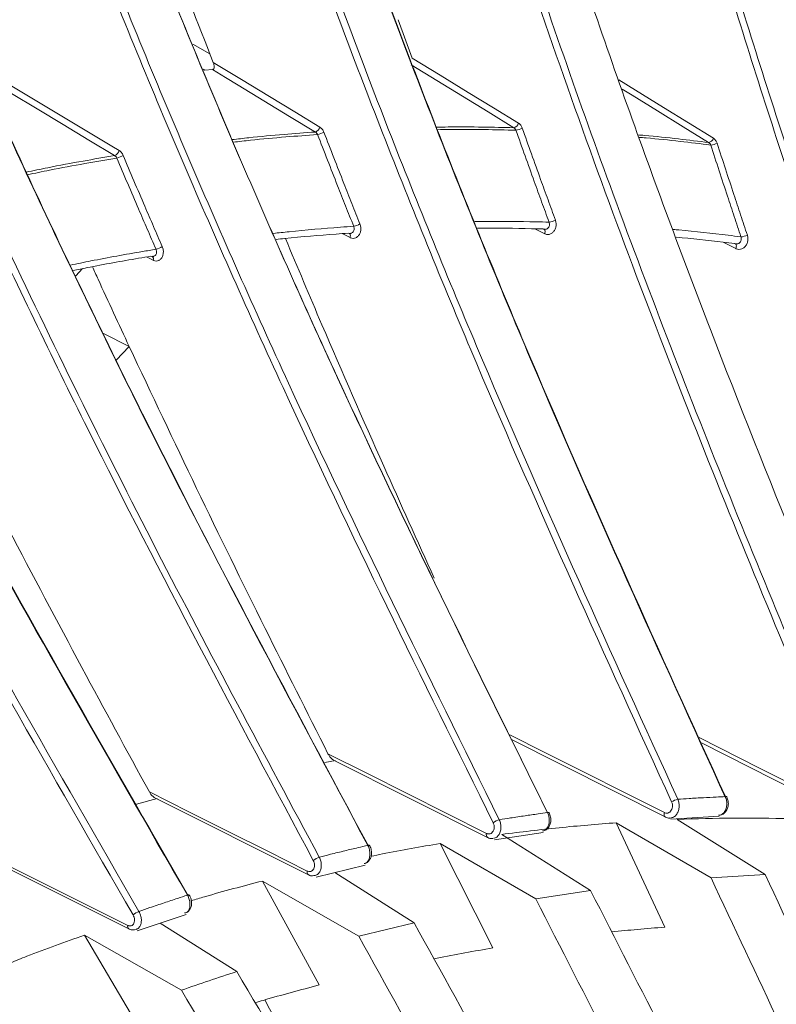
# Model space of a CAD drawing. Header units: millimetres. Extents: x 0 to 1118, y 0 to 864.
# Tile 243 of 256: x 928 to 935, y 189 to 198. Entities that reach past the tile are written whole.
import ezdxf

# ---------------------------------------------------------------- set-up
doc = ezdxf.new("R2010")
doc.units = ezdxf.units.MM

msp = doc.modelspace()

# ---------------------------------------------------------------- linework, layer by layer
at = {"color": 7, "linetype": 'Continuous', "lineweight": 15}
for p, q in [((931.4988, 198.3122), (931.6349, 197.935)), ((929.5968, 197.8165), (929.6732, 197.8224)), ((928.3958, 195.8678), (928.3302, 195.7965)), ((928.727, 194.9694), (928.855, 195.1013)), ((932.6047, 191.2466), (934.1214, 190.4816)), ((934.4786, 191.209), (935.8409, 190.5185)), ((930.883, 191.0359), (930.7757, 191.0166)), ((930.8635, 191.04), (932.3753, 190.2807)), ((929.1306, 190.6647), (928.9268, 190.609)), ((929.1073, 190.6688), (930.6148, 189.9144)), ((934.5716, 189.8843), (933.6412, 190.4248)), ((933.6412, 190.4248), (934.1184, 189.3993)), ((934.1778, 190.4607), (934.6514, 190.488)), ((934.2388, 190.4576), (935.1041, 189.9153)), ((932.4439, 190.2578), (932.9233, 190.3292)), ((932.9145, 190.3442), (932.9208, 190.3452)), ((932.8489, 189.6785), (931.9092, 190.2205)), ((931.9092, 190.2205), (932.4278, 189.1951)), ((932.5147, 190.3102), (933.3886, 189.7601)), ((927.3468, 190.1336), (928.8508, 189.3831)), ((931.1638, 190.0248), (931.1705, 190.0258)), ((930.6921, 189.8917), (931.1741, 190.0078)), ((930.874, 189.9355), (931.6538, 189.4427)), ((931.1104, 189.3104), (930.1636, 189.8525)), ((930.1636, 189.8525), (930.7223, 188.8315)), ((930.6869, 189.91), (930.6812, 189.9082)), ((934.5716, 189.8843), (935.1041, 189.9153)), ((932.8489, 189.6785), (933.3886, 189.7601)), ((928.9333, 189.3644), (929.4154, 189.5252)), ((929.3976, 189.5387), (929.4062, 189.5399)), ((928.9279, 189.3805), (928.9229, 189.3789)), ((929.1591, 189.4397), (929.9109, 188.9629)), ((931.1104, 189.3104), (931.6538, 189.4427)), ((929.3672, 188.7801), (928.4152, 189.3212)), ((928.4152, 189.3212), (929.0127, 188.3087))]:
    msp.add_line(p, q, dxfattribs=at)
at = {"color": 9, "linetype": 'Continuous', "lineweight": 15}
for p, q in [((929.4807, 198.0713), (929.6472, 197.9776)), ((929.5968, 197.8165), (929.5822, 197.8247)), ((932.9373, 196.2098), (932.8407, 196.2588)), ((931.0248, 196.172), (930.9466, 196.2115)), ((934.8159, 196.0635), (934.6902, 196.1276)), ((929.0899, 195.9491), (929.0243, 195.982)), ((928.6031, 195.2317), (928.855, 195.1013))]:
    msp.add_line(p, q, dxfattribs=at)
at = {"color": 7, "linetype": 'Continuous', "lineweight": 15, "flags": 128}
for points in [[(929.6802, 197.8926), (929.957, 197.7245), (930.2339, 197.5565), (930.4813, 197.4063), (930.7287, 197.2561)], [(932.6332, 197.2516), (932.3815, 197.4057), (932.1297, 197.5598), (931.878, 197.7139), (931.6262, 197.868)], [(931.6349, 197.935), (931.9108, 197.7662), (932.1867, 197.5974), (932.433, 197.4466), (932.6794, 197.2958)], [(930.6838, 197.2089), (930.4311, 197.3622), (930.1785, 197.5156), (929.9259, 197.669), (929.7995, 197.7457), (929.6732, 197.8224)], [(928.7114, 196.9771), (928.4578, 197.1298), (928.2042, 197.2824), (927.9507, 197.4351), (927.6971, 197.5877)], [(927.7021, 197.6609), (927.98, 197.4937), (928.2578, 197.3264), (928.4701, 197.1986), (928.6825, 197.0708), (928.755, 197.0271)], [(930.8076, 191.1029), (931.1972, 190.9072), (931.5868, 190.7115), (931.9764, 190.5158), (932.3659, 190.3201)], [(929.0521, 190.7278), (929.4402, 190.5335), (929.8284, 190.3392), (930.2165, 190.145), (930.6046, 189.9507)], [(934.7132, 190.6815), (934.7192, 190.682), (934.7238, 190.6815), (934.7269, 190.6801), (934.7281, 190.6786)], [(932.9649, 190.525), (932.971, 190.526), (932.9758, 190.5261), (932.9792, 190.5253), (932.9809, 190.5237)], [(927.2931, 190.1883), (927.6798, 189.9954), (928.0665, 189.8023), (928.4533, 189.6093), (928.84, 189.4163)], [(931.1988, 190.2025), (931.205, 190.2041), (931.21, 190.2047), (931.2136, 190.2045), (931.2156, 190.2032), (931.2158, 190.2029)], [(929.4264, 189.7136), (929.4327, 189.7158), (929.4378, 189.717), (929.4415, 189.7173), (929.4438, 189.7166), (929.4444, 189.7158)]]:
    msp.add_lwpolyline(points, dxfattribs=at)
at = {"color": 9, "linetype": 'Continuous', "lineweight": 15, "flags": 128}
for points in [[(933.667, 197.72), (933.8297, 197.6197), (934.1047, 197.45), (934.3501, 197.2986), (934.5955, 197.1473)], [(934.5484, 197.1063), (934.2974, 197.2611), (934.0465, 197.4159), (933.7955, 197.5708), (933.6975, 197.6312)], [(931.0248, 196.172), (931.0269, 196.1813), (931.0275, 196.1901), (931.0269, 196.198), (931.0248, 196.2048), (931.0215, 196.2102), (931.0171, 196.2139), (931.0164, 196.2142)], [(932.9373, 196.2098), (932.9398, 196.2191), (932.941, 196.2281), (932.9408, 196.2364), (932.9393, 196.2436), (932.9364, 196.2494), (932.9324, 196.2537), (932.9299, 196.2552)], [(934.8159, 196.0635), (934.8189, 196.0728), (934.8205, 196.0819), (934.8208, 196.0905), (934.8198, 196.0981), (934.8174, 196.1044), (934.8138, 196.1092), (934.8096, 196.1121)], [(932.5955, 191.2896), (932.9398, 191.116), (933.3308, 190.9187), (933.7219, 190.7214), (934.113, 190.5241)], [(934.4545, 191.2633), (934.6558, 191.1613), (935.0485, 190.9622), (935.4411, 190.7632), (935.8338, 190.5641)], [(934.113, 190.5241), (934.111, 190.5148), (934.1102, 190.506), (934.1109, 190.498), (934.1129, 190.4912), (934.1162, 190.4858), (934.1206, 190.4821), (934.1214, 190.4817)]]:
    msp.add_lwpolyline(points, dxfattribs=at)
at = {"color": 7, "linetype": 'Continuous', "lineweight": 15}
for centre, radius, start, end in [((932.616, 197.3157), 0.0664, 285.04267, 342.54363), ((930.661, 197.2755), 0.0705, 288.84736, 343.95343), ((930.6714, 197.3743), 0.1927, 280.14215, 299.93453), ((932.6371, 197.3906), 0.1644, 276.07241, 299.10385), ((934.5367, 197.1672), 0.0621, 280.87768, 341.26524), ((934.5649, 197.2237), 0.1423, 271.81212, 298.22063), ((928.6832, 197.0457), 0.0741, 292.33003, 345.4963), ((928.6774, 197.1764), 0.23, 284.04424, 300.73184), ((932.9629, 196.4825), 0.1595, 276.26147, 299.98272), ((931.0271, 196.4658), 0.1853, 280.32309, 300.8956), ((934.8614, 196.3185), 0.139, 271.9992, 299.01238), ((929.0641, 196.2691), 0.2185, 284.2081, 301.76932), ((934.2756, 190.5009), 0.1576, 101.00043, 125.25982), ((932.5366, 190.2839), 0.1767, 104.90146, 126.66142), ((930.7858, 189.8985), 0.1992, 108.58701, 127.9873), ((929.0349, 189.3447), 0.226, 112.08455, 129.2471)]:
    msp.add_arc(centre, radius, start, end, dxfattribs=at)
at = {"color": 9, "linetype": 'Continuous', "lineweight": 15}
for centre, radius, start, end in [((929.0591, 195.9623), 0.0335, 336.79277, 50.47158), ((932.397, 190.3067), 0.0338, 156.66827, 229.82853), ((930.6342, 189.9395), 0.0317, 159.30095, 231.93898), ((928.8682, 189.4072), 0.0297, 162.20067, 233.92448)]:
    msp.add_arc(centre, radius, start, end, dxfattribs=at)
at = {"color": 7, "linetype": 'Continuous', "lineweight": 15}
for points, knots in [([(935.9115, 190.669), (935.4654, 191.7335), (934.573, 193.8635), (933.323, 197.1269), (932.381, 199.9165), (931.717, 202.2034), (931.2681, 203.9702), (930.8831, 205.7886), (930.5795, 207.6689), (930.3833, 209.5903), (930.3284, 211.3612), (930.3951, 212.9611), (930.5564, 214.3732), (930.8206, 215.7776), (931.0973, 216.6726), (931.2369, 217.1244)], [0, 0, 0, 0, 0.129331, 0.258777, 0.388973, 0.454388, 0.519796, 0.587714, 0.65588, 0.725109, 0.794889, 0.845348, 0.896578, 0.947793, 1, 1, 1, 1]), ([(931.3028, 217.1053), (931.3028, 217.1053), (931.1588, 216.6814), (930.9054, 215.8068), (930.6327, 214.4325), (930.4662, 213.0037), (930.3964, 211.4007), (930.4484, 209.6443), (930.6373, 207.7435), (930.9396, 205.8457), (931.2109, 204.5602), (931.3917, 203.7877), (931.5408, 203.1647), (931.939, 201.6329), (932.6432, 199.3145), (933.6327, 196.4898), (934.7468, 193.6153), (935.5642, 191.6666), (935.9731, 190.6918)], [0, 0, 0, 0, 0.000001, 0.049817, 0.10021, 0.152244, 0.204749, 0.272308, 0.340452, 0.409946, 0.479744, 0.483069, 0.496371, 0.549585, 0.656046, 0.76282, 0.881353, 1, 1, 1, 1]), ([(936.4315, 190.6736), (935.8342, 192.107), (934.9379, 194.2583), (933.8377, 197.191), (933.0673, 199.4236), (932.3697, 201.6959), (931.7622, 204.0206), (931.271, 206.4089), (930.9876, 208.4738), (930.8647, 210.1776), (930.8362, 211.507), (930.8848, 212.847), (931.0285, 214.2507), (931.2942, 215.7015), (931.5708, 216.6776), (931.7331, 217.1552), (931.7331, 217.1552)], [0, 0, 0, 0, 0.173718, 0.26072, 0.347811, 0.434605, 0.521626, 0.609693, 0.698359, 0.745369, 0.792573, 0.840523, 0.888806, 0.944027, 0.999999, 1, 1, 1, 1]), ([(937.5995, 190.5455), (937.0532, 191.9828), (936.2332, 194.1398), (935.2299, 197.0729), (934.473, 199.4917), (933.7517, 202.1504), (933.2331, 204.5939), (932.9224, 206.601), (932.7513, 208.1484), (932.6571, 209.7191), (932.6553, 211.2248), (932.7424, 212.6573), (932.9151, 214.0069), (933.1801, 215.3586), (933.4479, 216.2297), (933.5832, 216.67)], [0, 0, 0, 0, 0.176166, 0.264365, 0.352644, 0.462945, 0.573706, 0.63026, 0.686968, 0.744457, 0.801929, 0.850496, 0.899972, 0.949434, 1, 1, 1, 1]), ([(933.6431, 216.6335), (933.4845, 216.1059), (933.1647, 215.0425), (932.8623, 213.2507), (932.7237, 211.4927), (932.7234, 209.7975), (932.8068, 208.2958), (932.9919, 206.5345), (933.3145, 204.5243), (933.8544, 202.0246), (934.5236, 199.5487), (935.2912, 197.095), (936.2937, 194.1629), (937.1143, 192.0047), (937.6617, 190.5649)], [0, 0, 0, 0, 0.060538, 0.1219994, 0.1971648, 0.2518261, 0.3065005, 0.3615593, 0.4463808, 0.531597, 0.6467512, 0.7349042, 0.8231511, 1, 1, 1, 1]), ([(938.1076, 190.5033), (937.5631, 191.9411), (936.7461, 194.0988), (935.7425, 197.03), (934.9815, 199.4554), (934.2528, 202.1295), (933.727, 204.5942), (933.4123, 206.6194), (933.2394, 208.1798), (933.1449, 209.7657), (933.145, 211.2567), (933.2299, 212.6396), (933.3882, 213.9126), (933.6285, 215.1869), (933.8706, 216.0156), (933.9923, 216.4318)], [0, 0, 0, 0, 0.177421, 0.266237, 0.355128, 0.467268, 0.579876, 0.637386, 0.695057, 0.753376, 0.812008, 0.858205, 0.904668, 0.952124, 1, 1, 1, 1]), ([(928.9299, 216.1177), (928.7978, 215.4626), (928.5821, 214.3931), (928.4721, 212.8454), (928.4554, 211.5272), (928.5191, 210.1901), (928.6885, 208.4904), (929.0264, 206.4433), (929.5813, 204.0664), (930.2649, 201.7139), (931.0441, 199.4113), (931.8927, 197.1663), (933.0905, 194.2383), (934.0662, 192.0938), (934.7172, 190.6627)], [0, 0, 0, 0, 0.076676, 0.125178, 0.174044, 0.223857, 0.273921, 0.363658, 0.454148, 0.546239, 0.638652, 0.728769, 0.819009, 1, 1, 1, 1]), ([(934.7132, 190.6815), (934.0644, 192.1073), (933.0905, 194.2475), (931.893, 197.1738), (931.0501, 199.4035), (930.2807, 201.6745), (929.6013, 203.9999), (929.038, 206.3909), (928.6948, 208.4554), (928.5247, 210.1536), (928.4592, 211.473), (928.4729, 212.8005), (928.5824, 214.3649), (928.8001, 215.4441), (928.9318, 216.0969)], [0, 0, 0, 0, 0.180611, 0.271107, 0.361708, 0.451944, 0.542438, 0.634122, 0.726485, 0.775075, 0.823879, 0.8735, 0.923483, 1, 1, 1, 1]), ([(934.1846, 190.6296), (933.5347, 192.0556), (932.5592, 194.1962), (931.3623, 197.1251), (930.5202, 199.3578), (929.7524, 201.6329), (929.0754, 203.9633), (928.5156, 206.3597), (928.1769, 208.4279), (928.0112, 210.1274), (927.9495, 211.446), (927.9668, 212.7724), (928.073, 214.2211), (928.2565, 215.195), (928.3594, 215.7408)], [0, 0, 0, 0, 0.182931, 0.2746, 0.366379, 0.457852, 0.549592, 0.642558, 0.736223, 0.785378, 0.83475, 0.88495, 0.935517, 1, 1, 1, 1]), ([(928.427, 215.7283), (928.3244, 215.1844), (928.1437, 214.2269), (928.0373, 212.8041), (928.0168, 211.4944), (928.0761, 210.1656), (928.2398, 208.4722), (928.5716, 206.429), (929.1208, 204.0536), (929.7998, 201.7022), (930.5754, 199.4002), (931.4215, 197.1558), (932.6173, 194.2282), (933.5938, 192.0855), (934.2455, 190.6556)], [0, 0, 0, 0, 0.064349, 0.113292, 0.162601, 0.212867, 0.263387, 0.354369, 0.446125, 0.539531, 0.633268, 0.72472, 0.816299, 1, 1, 1, 1]), ([(939.2367, 190.2621), (938.744, 191.7003), (938.0048, 193.8581), (937.0974, 196.7816), (936.4483, 199.0754), (935.8565, 201.4823), (935.3557, 204.0236), (935.0009, 206.6382), (934.8713, 208.8707), (934.9007, 210.6742), (934.9981, 212.0336), (935.1848, 213.4018), (935.4208, 214.5487), (935.612, 215.228), (935.6773, 215.4601)], [0, 0, 0, 0, 0.181875, 0.272893, 0.363978, 0.463859, 0.564004, 0.665461, 0.767724, 0.818325, 0.869154, 0.920864, 0.97297, 1, 1, 1, 1]), ([(935.7374, 215.4234), (935.6742, 215.1982), (935.4896, 214.5411), (935.2584, 213.4265), (935.07, 212.076), (934.9684, 210.7055), (934.9374, 208.9097), (935.0619, 206.705), (935.4068, 204.113), (935.9075, 201.5478), (936.5059, 199.109), (937.1593, 196.7991), (938.0661, 193.8766), (938.8059, 191.7178), (939.2994, 190.2779)], [0, 0, 0, 0, 0.026285, 0.076683, 0.127476, 0.179295, 0.231383, 0.330699, 0.430928, 0.533005, 0.635425, 0.726438, 0.817533, 1, 1, 1, 1]), ([(926.1278, 214.3955), (926.1056, 214.1834), (926.0408, 213.5613), (925.9993, 212.5053), (926.0267, 211.2232), (926.1308, 209.9215), (926.351, 208.2492), (926.7511, 206.2199), (927.3818, 203.851), (928.1421, 201.5046), (928.9975, 199.2089), (929.921, 196.973), (931.2172, 194.0596), (932.2693, 191.9304), (932.9715, 190.5094)], [0, 0, 0, 0, 0.026057, 0.076399, 0.127116, 0.17882, 0.230789, 0.325771, 0.421605, 0.519264, 0.617292, 0.712705, 0.808261, 1, 1, 1, 1]), ([(932.9649, 190.525), (932.2656, 191.94), (931.2157, 194.0644), (929.9199, 196.9758), (929.0028, 199.1957), (928.159, 201.4579), (927.404, 203.7752), (926.7636, 206.1594), (926.357, 208.2087), (926.1359, 209.8816), (926.0306, 211.1661), (926, 212.4573), (926.041, 213.5311), (926.1072, 214.1643), (926.1292, 214.3757)], [0, 0, 0, 0, 0.191219, 0.28707, 0.383046, 0.478578, 0.574406, 0.671592, 0.76955, 0.81997, 0.870616, 0.922119, 0.973997, 1, 1, 1, 1]), ([(932.4311, 190.4256), (931.731, 191.8411), (930.6798, 193.9663), (929.3844, 196.8805), (928.468, 199.1034), (927.6253, 201.3695), (926.8721, 203.6918), (926.2344, 206.0813), (925.8259, 208.1634), (925.6028, 209.8979), (925.5028, 211.2729), (925.481, 212.6586), (925.5522, 213.5696), (925.5879, 214.0271)], [0, 0, 0, 0, 0.193342, 0.290268, 0.387324, 0.484, 0.58098, 0.679354, 0.77852, 0.833006, 0.887776, 0.943643, 1, 1, 1, 1]), ([(925.6566, 214.0216), (925.6452, 213.9019), (925.5948, 213.3734), (925.5538, 212.4177), (925.5779, 211.1431), (925.678, 209.8488), (925.8931, 208.1823), (926.2878, 206.1569), (926.9133, 203.7899), (927.6694, 201.445), (928.5213, 199.1502), (929.4424, 196.9151), (930.7365, 194.0022), (931.7888, 191.8746), (932.4912, 190.4546)], [0, 0, 0, 0, 0.0148588, 0.0655879, 0.1166951, 0.1687981, 0.2211681, 0.3172793, 0.4142634, 0.5131178, 0.6123516, 0.7089882, 0.8057734, 1, 1, 1, 1]), ([(933.418, 214.0402), (933.4133, 214.0164), (933.3242, 213.568), (933.2326, 212.6733), (933.1386, 211.2993), (933.1384, 209.8484), (933.2212, 208.3289), (933.4091, 206.5435), (933.7375, 204.5061), (934.2869, 201.9757), (934.965, 199.479), (935.7386, 197.0132), (936.7424, 194.0806), (937.5604, 191.9199), (938.106, 190.4785)], [0, 0, 0, 0, 0.002922, 0.055043, 0.107505, 0.168227, 0.229278, 0.291116, 0.385918, 0.481168, 0.609908, 0.707265, 0.804722, 1, 1, 1, 1]), ([(923.4888, 212.7292), (923.49, 212.3572), (923.4923, 211.6109), (923.6076, 210.0812), (923.8962, 208.1293), (924.4449, 205.7787), (925.1562, 203.4274), (925.9972, 201.0964), (926.9314, 198.8161), (927.9317, 196.5968), (929.3277, 193.7068), (930.4552, 191.598), (931.2077, 190.1904)], [0, 0, 0, 0, 0.047629, 0.09554, 0.193012, 0.292581, 0.393093, 0.495636, 0.598592, 0.698638, 0.798848, 1, 1, 1, 1]), ([(931.1988, 190.2025), (930.4497, 191.6035), (929.3249, 193.7071), (927.9294, 196.595), (926.9364, 198.7978), (926.0154, 201.0431), (925.1811, 203.3436), (924.4589, 205.7112), (923.9026, 208.0803), (923.6109, 210.0441), (923.4932, 211.5698), (923.4906, 212.3287), (923.4893, 212.7093)], [0, 0, 0, 0, 0.200501, 0.301042, 0.401726, 0.501892, 0.602388, 0.704397, 0.807264, 0.902721, 0.95122, 1, 1, 1, 1]), ([(923.0354, 212.4989), (923.0374, 212.1358), (923.0414, 211.4075), (923.1546, 209.9164), (923.4363, 207.9953), (923.9756, 205.6661), (924.6824, 203.317), (925.5196, 200.988), (926.1626, 199.4147), (926.5764, 198.4528), (926.9452, 197.6066), (927.7872, 195.7654), (929.1095, 193.089), (930.1844, 191.0885), (930.7224, 190.0873)], [0, 0, 0, 0, 0.046719, 0.093701, 0.189205, 0.289184, 0.390119, 0.493114, 0.596528, 0.602025, 0.624015, 0.711988, 0.855866, 1, 1, 1, 1]), ([(930.6633, 190.0555), (929.9135, 191.4572), (928.7876, 193.5618), (927.3922, 196.4525), (926.3995, 198.6582), (925.4791, 200.9073), (924.6459, 203.2125), (923.9254, 205.5851), (923.379, 207.9327), (923.0914, 209.8601), (922.9788, 211.3334), (922.9627, 212.0703), (922.9658, 212.4368), (922.9658, 212.4373)], [0, 0, 0, 0, 0.201735, 0.302904, 0.40422, 0.505091, 0.606298, 0.709046, 0.812666, 0.905487, 0.95259, 0.999942, 1, 1, 1, 1]), ([(920.9425, 211.1206), (921.0016, 210.5167), (921.1206, 209.3012), (921.527, 207.2909), (922.118, 205.1176), (922.916, 202.7937), (923.8411, 200.4878), (924.8571, 198.2315), (925.9359, 196.0365), (927.4332, 193.179), (928.6351, 191.0957), (929.4375, 189.7051)], [0, 0, 0, 0, 0.080649, 0.162349, 0.265636, 0.369944, 0.476455, 0.583417, 0.687223, 0.791207, 1, 1, 1, 1]), ([(929.4264, 189.7136), (928.628, 191.0973), (927.4292, 193.175), (925.9324, 196.0304), (924.8617, 198.2086), (923.8608, 200.4288), (922.9439, 202.7033), (922.1337, 205.0442), (921.5322, 207.245), (921.1206, 209.2776), (921.0017, 210.4899), (920.9419, 211.0996)], [0, 0, 0, 0, 0.2080312, 0.3123795, 0.4168865, 0.5208124, 0.6250963, 0.731024, 0.8378831, 0.9184715, 1, 1, 1, 1]), ([(928.892, 189.5197), (928.093, 190.9042), (926.8932, 192.9831), (925.3963, 195.8411), (924.3255, 198.0221), (923.3246, 200.2458), (922.408, 202.5248), (921.5988, 204.8702), (921.0058, 207.0494), (920.6051, 209.0315), (920.4851, 210.1939), (920.4248, 210.7782)], [0, 0, 0, 0, 0.209385, 0.31442, 0.419616, 0.52431, 0.629369, 0.736097, 0.843769, 0.921474, 1, 1, 1, 1]), ([(920.4937, 210.7835), (920.5529, 210.2074), (920.6721, 209.0483), (921.0656, 207.0978), (921.6453, 204.9555), (922.4396, 202.6343), (923.3613, 200.3308), (924.3746, 198.0762), (925.4513, 195.8823), (926.9466, 193.0258), (928.148, 190.9439), (928.95, 189.5541)], [0, 0, 0, 0, 0.077549, 0.156008, 0.26002, 0.365066, 0.472348, 0.580087, 0.684717, 0.78953, 1, 1, 1, 1]), ([(928.0401, 202.4643), (928.1157, 202.2249), (928.3346, 201.5325), (928.7289, 200.4021), (929.1999, 199.1172), (929.526, 198.2857), (929.6802, 197.8926)], [0, 0, 0, 0, 0.154115, 0.445687, 0.737936, 1, 1, 1, 1]), ([(929.6732, 197.8224), (929.6759, 197.8229), (929.6812, 197.8241), (929.6869, 197.8313), (929.6905, 197.8441), (929.6894, 197.8655), (929.6836, 197.8827), (929.6802, 197.8926)], [0, 0, 0, 0, 0.122013, 0.24362, 0.409823, 0.661285, 1, 1, 1, 1]), ([(932.7171, 197.2469), (932.717, 197.2472), (932.7151, 197.2526), (932.7105, 197.2627), (932.7019, 197.2759), (932.6915, 197.2874), (932.6835, 197.293), (932.6794, 197.2958)], [0, 0, 0, 0, 0.012677, 0.254143, 0.502767, 0.747716, 1, 1, 1, 1]), ([(930.6838, 197.2089), (930.686, 197.2075), (930.6905, 197.2048), (930.6964, 197.1991), (930.7016, 197.1924), (930.7041, 197.1873), (930.7053, 197.1846)], [0, 0, 0, 0, 0.246288, 0.499832, 0.746041, 1, 1, 1, 1]), ([(931.0603, 196.2835), (931.0338, 196.3498), (930.9808, 196.4824), (930.8951, 196.6988), (930.8032, 196.9328), (930.7379, 197.1007), (930.7053, 197.1846)], [0, 0, 0, 0, 0.221288, 0.442578, 0.721287, 1, 1, 1, 1]), ([(930.7676, 197.2073), (930.7675, 197.2076), (930.7654, 197.213), (930.7605, 197.2231), (930.7516, 197.2362), (930.741, 197.2477), (930.7328, 197.2532), (930.7287, 197.2561)], [0, 0, 0, 0, 0.013007, 0.254026, 0.502164, 0.747388, 1, 1, 1, 1]), ([(930.7676, 197.2073), (930.8001, 197.1235), (930.8653, 196.9557), (930.9572, 196.7218), (931.0428, 196.5055), (931.0958, 196.3731), (931.1222, 196.3068)], [0, 0, 0, 0, 0.278705, 0.557414, 0.778706, 1, 1, 1, 1]), ([(932.6332, 197.2516), (932.6355, 197.2502), (932.64, 197.2475), (932.6458, 197.2417), (932.6509, 197.235), (932.6533, 197.2298), (932.6545, 197.2271)], [0, 0, 0, 0, 0.246218, 0.499587, 0.745919, 1, 1, 1, 1]), ([(932.9803, 196.3239), (932.956, 196.3903), (932.9074, 196.5231), (932.8287, 196.74), (932.7443, 196.9746), (932.6844, 197.1429), (932.6545, 197.2271)], [0, 0, 0, 0, 0.221104, 0.44221, 0.721103, 1, 1, 1, 1]), ([(932.7171, 197.2469), (932.747, 197.1628), (932.8068, 196.9946), (932.8912, 196.7601), (932.9698, 196.5434), (933.0183, 196.4107), (933.0426, 196.3443)], [0, 0, 0, 0, 0.278889, 0.557782, 0.77889, 1, 1, 1, 1]), ([(934.5484, 197.1063), (934.5507, 197.1049), (934.5552, 197.102), (934.561, 197.0962), (934.5659, 197.0894), (934.5682, 197.0841), (934.5694, 197.0814)], [0, 0, 0, 0, 0.246131, 0.499326, 0.745783, 1, 1, 1, 1]), ([(934.6322, 197.0983), (934.6321, 197.0986), (934.6303, 197.1039), (934.626, 197.1141), (934.6177, 197.1273), (934.6076, 197.1388), (934.5995, 197.1444), (934.5955, 197.1473)], [0, 0, 0, 0, 0.012794, 0.254482, 0.503359, 0.748031, 1, 1, 1, 1]), ([(934.6322, 197.0983), (934.6594, 197.0142), (934.7139, 196.8462), (934.7908, 196.612), (934.8624, 196.3956), (934.9067, 196.2632), (934.9288, 196.1969)], [0, 0, 0, 0, 0.279025, 0.558054, 0.779026, 1, 1, 1, 1]), ([(928.795, 196.9786), (928.7949, 196.9789), (928.7926, 196.9842), (928.7874, 196.9943), (928.7781, 197.0074), (928.7673, 197.0188), (928.7591, 197.0243), (928.755, 197.0271)], [0, 0, 0, 0, 0.013596, 0.254056, 0.501594, 0.747074, 1, 1, 1, 1]), ([(934.8662, 196.1796), (934.8441, 196.2458), (934.7998, 196.3784), (934.7281, 196.5949), (934.6511, 196.8292), (934.5966, 196.9974), (934.5694, 197.0814)], [0, 0, 0, 0, 0.220968, 0.441938, 0.720967, 1, 1, 1, 1]), ([(928.7114, 196.9771), (928.7136, 196.9758), (928.7181, 196.9731), (928.724, 196.9675), (928.7293, 196.9609), (928.7319, 196.9558), (928.7332, 196.9532)], [0, 0, 0, 0, 0.246335, 0.500034, 0.74614, 1, 1, 1, 1]), ([(929.1178, 196.0573), (929.0891, 196.1232), (929.0317, 196.2551), (928.9388, 196.4704), (928.8392, 196.703), (928.7686, 196.8698), (928.7332, 196.9532)], [0, 0, 0, 0, 0.221509, 0.44302, 0.721508, 1, 1, 1, 1]), ([(928.795, 196.9786), (928.8303, 196.8953), (928.9008, 196.7286), (929.0004, 196.4962), (929.0932, 196.2811), (929.1505, 196.1492), (929.1792, 196.0833)], [0, 0, 0, 0, 0.278483, 0.556972, 0.778485, 1, 1, 1, 1]), ([(933.0426, 196.3443), (933.0455, 196.3338), (933.0514, 196.3126), (933.0487, 196.2785), (933.0379, 196.2474), (933.0192, 196.2223), (932.9948, 196.206), (932.9674, 196.2004), (932.9479, 196.2046), (932.9384, 196.2093), (932.9373, 196.2098)], [0, 0, 0, 0, 0.139173, 0.278365, 0.417306, 0.55675, 0.697378, 0.839366, 0.982301, 1, 1, 1, 1]), ([(931.0056, 196.2157), (930.9661, 196.2129), (930.759, 196.1981), (930.5231, 196.1784), (930.3262, 196.1569), (930.2975, 196.1537)], [0, 0, 0, 0, 0.167748, 0.8789, 1, 1, 1, 1]), ([(931.0245, 196.2126), (931.0237, 196.2125), (931.018, 196.2112), (931.0114, 196.2132), (931.0061, 196.2155), (931.0056, 196.2157)], [0, 0, 0, 0, 0.12561, 0.906962, 1, 1, 1, 1]), ([(931.1222, 196.3068), (931.1255, 196.2963), (931.1321, 196.2752), (931.1309, 196.241), (931.1215, 196.2099), (931.1042, 196.1847), (931.081, 196.1683), (931.0544, 196.1628), (931.0353, 196.1669), (931.0258, 196.1715), (931.0248, 196.172)], [0, 0, 0, 0, 0.139362, 0.278738, 0.417963, 0.557692, 0.698459, 0.840355, 0.982977, 1, 1, 1, 1]), ([(932.9215, 196.2568), (932.883, 196.2578), (932.6799, 196.2628), (932.4651, 196.2659), (932.2881, 196.2635), (932.2769, 196.2634)], [0, 0, 0, 0, 0.1793291, 0.9481493, 1, 1, 1, 1]), ([(932.9374, 196.2533), (932.9326, 196.2538), (932.9271, 196.2544), (932.922, 196.2566), (932.9215, 196.2568)], [0, 0, 0, 0, 0.883025, 1, 1, 1, 1]), ([(930.3895, 196.1635), (930.5085, 195.8806), (930.8238, 195.1309), (931.3122, 194.0192), (931.6864, 193.1941), (931.8526, 192.8276)], [0, 0, 0, 0, 0.2519605, 0.6677575, 1, 1, 1, 1]), ([(934.8035, 196.1136), (934.7663, 196.1183), (934.5754, 196.1421), (934.3833, 196.1614), (934.2287, 196.1769)], [0, 0, 0, 0, 0.194847, 1, 1, 1, 1]), ([(934.9288, 196.1969), (934.9314, 196.1864), (934.9365, 196.1653), (934.9325, 196.1313), (934.9201, 196.1004), (934.9001, 196.0755), (934.8746, 196.0594), (934.8464, 196.054), (934.8266, 196.0582), (934.817, 196.0629), (934.8159, 196.0635)], [0, 0, 0, 0, 0.1390536, 0.2781298, 0.4168596, 0.5560865, 0.6966251, 0.8387372, 0.982005, 1, 1, 1, 1]), ([(929.1792, 196.0833), (929.1828, 196.0728), (929.1901, 196.0518), (929.1904, 196.0178), (929.1825, 195.9868), (929.1667, 195.9617), (929.1447, 195.9454), (929.119, 195.9399), (929.1002, 195.9441), (929.0909, 195.9486), (929.0899, 195.9491)], [0, 0, 0, 0, 0.1395956, 0.2792005, 0.41875, 0.5587928, 0.6997185, 0.8415371, 0.983865, 1, 1, 1, 1]), ([(934.8165, 196.1105), (934.8127, 196.1109), (934.8082, 196.1115), (934.8041, 196.1134), (934.8035, 196.1136)], [0, 0, 0, 0, 0.852683, 1, 1, 1, 1]), ([(929.0674, 195.9892), (929.0272, 195.9825), (928.8184, 195.9479), (928.5633, 195.9022), (928.3481, 195.8583), (928.3019, 195.8488)], [0, 0, 0, 0, 0.157702, 0.81928, 1, 1, 1, 1]), ([(929.0886, 195.9869), (929.0869, 195.9865), (929.0799, 195.9847), (929.0728, 195.9873), (929.0674, 195.9892)], [0, 0, 0, 0, 0.247584, 1, 1, 1, 1]), ([(928.4924, 195.8864), (928.5112, 195.8451), (928.6306, 195.5824), (928.7523, 195.3214), (928.855, 195.1013)], [0, 0, 0, 0, 0.157021, 1, 1, 1, 1]), ([(928.855, 195.1013), (929.0747, 194.6361), (929.5128, 193.7083), (930.1662, 192.3771), (930.6013, 191.5127), (930.8076, 191.1029)], [0, 0, 0, 0, 0.345919, 0.689939, 1, 1, 1, 1]), ([(927.4646, 193.7018), (927.5318, 193.5725), (927.8368, 192.9855), (928.3635, 191.992), (928.8307, 191.1342), (929.0521, 190.7278)], [0, 0, 0, 0, 0.129342, 0.587404, 1, 1, 1, 1]), ([(930.8637, 191.0404), (930.863, 191.0407), (930.8562, 191.0434), (930.8408, 191.0562), (930.822, 191.0772), (930.8121, 191.095), (930.8076, 191.1029)], [0, 0, 0, 0, 0.029135, 0.283903, 0.680242, 1, 1, 1, 1]), ([(929.1075, 190.6692), (929.1021, 190.6724), (929.0873, 190.6811), (929.0679, 190.7021), (929.0571, 190.7196), (929.0521, 190.7278)], [0, 0, 0, 0, 0.238956, 0.648499, 1, 1, 1, 1]), ([(934.113, 190.5241), (934.115, 190.5232), (934.1234, 190.5193), (934.1392, 190.5173), (934.1588, 190.5231), (934.1756, 190.5368), (934.1876, 190.5568), (934.1935, 190.5807), (934.1931, 190.6064), (934.1874, 190.6219), (934.1846, 190.6296)], [0, 0, 0, 0, 0.043421, 0.182129, 0.320094, 0.456987, 0.592944, 0.728501, 0.864256, 1, 1, 1, 1]), ([(934.2455, 190.6556), (934.2822, 190.658), (934.3662, 190.6636), (934.492, 190.6709), (934.6112, 190.677), (934.6831, 190.6802), (934.7132, 190.6815)], [0, 0, 0, 0, 0.234958, 0.537845, 0.806382, 1, 1, 1, 1]), ([(934.6468, 190.4984), (934.6561, 190.4992), (934.6773, 190.5012), (934.7059, 190.5202), (934.7289, 190.5501), (934.742, 190.5897), (934.7436, 190.6356), (934.7329, 190.6642), (934.7276, 190.6784)], [0, 0, 0, 0, 0.125354, 0.284012, 0.44448, 0.620561, 0.813069, 1, 1, 1, 1]), ([(932.4912, 190.4546), (932.5279, 190.4605), (932.6122, 190.4739), (932.7392, 190.4931), (932.8604, 190.5106), (932.934, 190.5207), (932.9649, 190.525)], [0, 0, 0, 0, 0.232454, 0.533315, 0.803851, 1, 1, 1, 1]), ([(932.931, 190.3474), (932.933, 190.3478), (932.9463, 190.3502), (932.9667, 190.3673), (932.9877, 190.3966), (932.9984, 190.4358), (932.998, 190.481), (932.9863, 190.5094), (932.9805, 190.5235)], [0, 0, 0, 0, 0.031086, 0.205539, 0.380625, 0.574043, 0.788697, 1, 1, 1, 1]), ([(932.3659, 190.3201), (932.368, 190.3192), (932.3764, 190.3153), (932.392, 190.3134), (932.4109, 190.3193), (932.4266, 190.3331), (932.4374, 190.3531), (932.4421, 190.377), (932.4405, 190.4026), (932.4343, 190.418), (932.4311, 190.4256)], [0, 0, 0, 0, 0.045153, 0.183312, 0.320897, 0.457582, 0.593435, 0.72888, 0.864443, 1, 1, 1, 1]), ([(933.6412, 190.4248), (933.4541, 190.4101), (933.0798, 190.3806), (932.7031, 190.3336), (932.5147, 190.3102)], [0, 0, 0, 0, 0.4998678, 1, 1, 1, 1]), ([(934.1218, 190.4825), (934.1232, 190.4815), (934.1349, 190.4727), (934.1534, 190.4687), (934.1685, 190.4718), (934.1711, 190.4723)], [0, 0, 0, 0, 0.099073, 0.839378, 1, 1, 1, 1]), ([(935.3482, 190.4659), (935.1643, 190.4688), (934.7963, 190.4746), (934.4246, 190.4633), (934.2388, 190.4576)], [0, 0, 0, 0, 0.4998692, 1, 1, 1, 1]), ([(931.9092, 190.2205), (931.7202, 190.1889), (931.4942, 190.1513), (931.2675, 190.1032), (931.2303, 190.0953)], [0, 0, 0, 0, 0.835957, 1, 1, 1, 1]), ([(932.3757, 190.2816), (932.3771, 190.2806), (932.3888, 190.272), (932.4109, 190.2678), (932.4292, 190.2721), (932.4353, 190.2735)], [0, 0, 0, 0, 0.081893, 0.692512, 1, 1, 1, 1]), ([(930.7224, 190.0873), (930.7588, 190.0965), (930.8425, 190.1177), (930.9697, 190.1487), (931.0921, 190.1779), (931.1671, 190.1952), (931.1988, 190.2025)], [0, 0, 0, 0, 0.229133, 0.52723, 0.800508, 1, 1, 1, 1]), ([(931.1744, 190.0269), (931.1755, 190.0271), (931.1877, 190.0293), (931.2067, 190.0457), (931.2265, 190.0737), (931.2367, 190.1113), (931.2344, 190.1548), (931.2259, 190.188), (931.2161, 190.2017), (931.2154, 190.2027)], [0, 0, 0, 0, 0.016868, 0.190488, 0.359706, 0.54594, 0.757726, 0.982794, 1, 1, 1, 1]), ([(930.6046, 189.9507), (930.6067, 189.9497), (930.6151, 189.9459), (930.6305, 189.9441), (930.6486, 189.9499), (930.6633, 189.9636), (930.6729, 189.9835), (930.6763, 190.0073), (930.6735, 190.0327), (930.6667, 190.0479), (930.6633, 190.0555)], [0, 0, 0, 0, 0.046195, 0.183867, 0.321151, 0.457729, 0.593593, 0.729043, 0.864522, 1, 1, 1, 1]), ([(930.1636, 189.8525), (929.9738, 189.8032), (929.7409, 189.7426), (929.5079, 189.6715), (929.4647, 189.6583)], [0, 0, 0, 0, 0.814599, 1, 1, 1, 1]), ([(930.6151, 189.9153), (930.6165, 189.9143), (930.6283, 189.9057), (930.6524, 189.9016), (930.6729, 189.9061), (930.6812, 189.9079)], [0, 0, 0, 0, 0.073664, 0.622553, 1, 1, 1, 1]), ([(937.3974, 183.8064), (937.165, 184.3267), (936.7004, 185.3673), (935.9756, 186.9065), (935.2637, 188.4104), (934.7972, 189.4038), (934.5716, 189.8843)], [0, 0, 0, 0, 0.254208, 0.508394, 0.762212, 1, 1, 1, 1]), ([(935.1041, 189.9153), (935.3279, 189.4364), (935.7907, 188.4462), (936.4947, 186.9476), (937.2093, 185.4141), (937.6649, 184.3772), (937.8928, 183.8587)], [0, 0, 0, 0, 0.238144, 0.492352, 0.746142, 1, 1, 1, 1]), ([(933.3886, 189.7601), (933.6349, 189.2769), (934.1441, 188.278), (934.922, 186.7691), (935.7157, 185.2276), (936.2292, 184.188), (936.486, 183.6681)], [0, 0, 0, 0, 0.23813, 0.492275, 0.746119, 1, 1, 1, 1]), ([(928.95, 189.5541), (928.9858, 189.5665), (929.0684, 189.5951), (929.1949, 189.6378), (929.318, 189.6785), (929.3941, 189.7032), (929.4264, 189.7136)], [0, 0, 0, 0, 0.225439, 0.520464, 0.796801, 1, 1, 1, 1]), ([(929.4062, 189.5398), (929.4082, 189.5401), (929.4211, 189.5421), (929.4406, 189.5583), (929.4593, 189.5854), (929.4685, 189.6209), (929.466, 189.6626), (929.4567, 189.6973), (929.4454, 189.7125), (929.4434, 189.7153)], [0, 0, 0, 0, 0.0296754, 0.1987293, 0.3579609, 0.5312634, 0.7333271, 0.9525814, 1, 1, 1, 1]), ([(935.9781, 183.5682), (935.7174, 184.0894), (935.1961, 185.1318), (934.3939, 186.6781), (933.6092, 188.1917), (933.0968, 189.1937), (932.8489, 189.6785)], [0, 0, 0, 0, 0.254126, 0.508236, 0.762108, 1, 1, 1, 1]), ([(928.84, 189.4163), (928.8421, 189.4153), (928.8505, 189.4115), (928.8656, 189.4097), (928.8829, 189.4154), (928.8966, 189.429), (928.9049, 189.4486), (928.907, 189.4721), (928.9031, 189.4972), (928.8957, 189.5122), (928.892, 189.5197)], [0, 0, 0, 0, 0.046724, 0.183979, 0.321018, 0.457543, 0.593481, 0.729017, 0.864507, 1, 1, 1, 1]), ([(928.8511, 189.384), (928.8525, 189.383), (928.8643, 189.3745), (928.8904, 189.3702), (928.9127, 189.3753), (928.923, 189.3776)], [0, 0, 0, 0, 0.0671465, 0.5699796, 1, 1, 1, 1]), ([(931.6538, 189.4427), (931.9219, 188.9576), (932.4761, 187.9548), (933.3251, 186.4426), (934.1939, 184.9001), (934.7624, 183.8626), (935.0466, 183.3438)], [0, 0, 0, 0, 0.238128, 0.492188, 0.746086, 1, 1, 1, 1]), ([(934.1184, 189.3993), (934.0279, 189.3923), (933.8543, 189.3788), (933.68, 189.3613), (933.5965, 189.3529)], [0, 0, 0, 0, 0.521129, 1, 1, 1, 1]), ([(928.4152, 189.3212), (928.2258, 189.2542), (927.9823, 189.1679), (927.7395, 189.0707), (927.6856, 189.0491)], [0, 0, 0, 0, 0.777825, 1, 1, 1, 1]), ([(934.529, 183.1967), (934.2416, 183.7163), (933.6669, 184.7556), (932.7913, 186.302), (931.9368, 187.8182), (931.3799, 188.8238), (931.1104, 189.3104)], [0, 0, 0, 0, 0.254058, 0.508105, 0.761997, 1, 1, 1, 1]), ([(932.4278, 189.1951), (932.3364, 189.1794), (932.1537, 189.148), (931.9609, 189.1121), (931.8594, 189.0913), (931.8496, 189.0893)], [0, 0, 0, 0, 0.474606, 0.949212, 1, 1, 1, 1]), ([(929.3672, 188.7801), (929.4578, 188.8116), (929.639, 188.8745), (929.8203, 188.9335), (929.9109, 188.9629)], [0, 0, 0, 0, 0.4999691, 1, 1, 1, 1]), ([(929.9109, 188.9629), (930.2001, 188.4784), (930.7976, 187.4769), (931.7139, 185.9689), (932.6532, 184.4326), (933.2725, 183.4022), (933.5822, 182.887)], [0, 0, 0, 0, 0.238182, 0.492215, 0.746105, 1, 1, 1, 1]), ([(933.0574, 182.6933), (932.7455, 183.2091), (932.1215, 184.2408), (931.1772, 185.78), (930.2569, 187.291), (929.6573, 188.2945), (929.3672, 188.7801)], [0, 0, 0, 0, 0.254013, 0.508019, 0.761915, 1, 1, 1, 1]), ([(930.7223, 188.8315), (930.6306, 188.8073), (930.4472, 188.7588), (930.2377, 188.7003), (930.1199, 188.6652), (930.0938, 188.6574)], [0, 0, 0, 0, 0.4377629, 0.8755258, 1, 1, 1, 1]), ([(930.1858, 188.6845), (930.4445, 188.2244), (930.9555, 187.3153), (931.4678, 186.4074), (931.7209, 185.9591)], [0, 0, 0, 0, 0.506159, 1, 1, 1, 1])]:
    msp.add_open_spline(points, degree=3, knots=knots, dxfattribs=at)
at = {"color": 9, "linetype": 'Continuous', "lineweight": 15}
for points, knots in [([(929.8664, 197.1341), (929.9208, 197.1405), (930.0909, 197.1604), (930.3633, 197.1848), (930.5811, 197.2011), (930.6838, 197.2089)], [0, 0, 0, 0, 0.199054, 0.622296, 1, 1, 1, 1]), ([(930.7053, 197.1846), (930.6013, 197.1768), (930.3821, 197.1604), (930.106, 197.1356), (929.9336, 197.1154), (929.8768, 197.1087)], [0, 0, 0, 0, 0.377678, 0.795053, 1, 1, 1, 1]), ([(931.8734, 197.2562), (931.9121, 197.257), (932.0649, 197.2602), (932.3181, 197.2583), (932.5323, 197.2537), (932.6332, 197.2516)], [0, 0, 0, 0, 0.152079, 0.600311, 1, 1, 1, 1]), ([(932.6545, 197.2271), (932.552, 197.2293), (932.3363, 197.2339), (932.0791, 197.2358), (931.9239, 197.2325), (931.8827, 197.2316)], [0, 0, 0, 0, 0.399575, 0.840656, 1, 1, 1, 1]), ([(933.8529, 197.1804), (933.8748, 197.1787), (934.0086, 197.1682), (934.2404, 197.1433), (934.4498, 197.1181), (934.5484, 197.1063)], [0, 0, 0, 0, 0.093991, 0.573089, 1, 1, 1, 1]), ([(934.5694, 197.0814), (934.469, 197.0935), (934.258, 197.1189), (934.0221, 197.1442), (933.886, 197.1548), (933.8617, 197.1567)], [0, 0, 0, 0, 0.426881, 0.897648, 1, 1, 1, 1]), ([(927.8425, 196.8146), (927.9129, 196.8295), (928.0993, 196.8689), (928.3889, 196.9224), (928.608, 196.9596), (928.7114, 196.9771)], [0, 0, 0, 0, 0.242669, 0.64281, 1, 1, 1, 1]), ([(928.7332, 196.9532), (928.6287, 196.9355), (928.4085, 196.8981), (928.1155, 196.8439), (927.9268, 196.804), (927.8542, 196.7886)], [0, 0, 0, 0, 0.357115, 0.752433, 1, 1, 1, 1]), ([(932.2498, 196.3298), (932.2851, 196.3303), (932.4866, 196.3332), (932.73, 196.3302), (932.9377, 196.325), (932.9803, 196.3239)], [0, 0, 0, 0, 0.144486, 0.824352, 1, 1, 1, 1]), ([(932.9803, 196.3239), (932.982, 196.3187), (932.9853, 196.3081), (932.9839, 196.291), (932.9778, 196.2754), (932.9673, 196.2628), (932.9538, 196.2552), (932.9431, 196.2521), (932.9377, 196.2532), (932.9374, 196.2533)], [0, 0, 0, 0, 0.162443, 0.324474, 0.486836, 0.651178, 0.818472, 0.988442, 1, 1, 1, 1]), ([(930.2711, 196.2131), (930.3224, 196.2188), (930.5423, 196.243), (930.8053, 196.2654), (931.0167, 196.2804), (931.0603, 196.2835)], [0, 0, 0, 0, 0.19448, 0.833873, 1, 1, 1, 1]), ([(931.0603, 196.2835), (931.0621, 196.2783), (931.0657, 196.2678), (931.065, 196.2506), (931.0597, 196.235), (931.0499, 196.2224), (931.0377, 196.2142), (931.0286, 196.2131), (931.0245, 196.2126)], [0, 0, 0, 0, 0.1691284, 0.3379963, 0.5073228, 0.6785343, 0.8523689, 1, 1, 1, 1]), ([(934.2008, 196.2515), (934.2191, 196.25), (934.4003, 196.2347), (934.6219, 196.2099), (934.8248, 196.1847), (934.8662, 196.1796)], [0, 0, 0, 0, 0.082022, 0.812248, 1, 1, 1, 1]), ([(934.8662, 196.1796), (934.8677, 196.1743), (934.8707, 196.1637), (934.8687, 196.1466), (934.8619, 196.1312), (934.8507, 196.1189), (934.8365, 196.1114), (934.8244, 196.1085), (934.8179, 196.1101), (934.8165, 196.1105)], [0, 0, 0, 0, 0.156759, 0.312973, 0.469394, 0.627866, 0.789564, 0.95431, 1, 1, 1, 1]), ([(928.2763, 195.9018), (928.3436, 195.9156), (928.5801, 195.9641), (928.8606, 196.0146), (929.0736, 196.05), (929.1178, 196.0573)], [0, 0, 0, 0, 0.239478, 0.842537, 1, 1, 1, 1]), ([(929.1178, 196.0573), (929.1197, 196.0521), (929.1236, 196.0416), (929.1236, 196.0245), (929.119, 196.0088), (929.11, 195.9963), (929.0994, 195.9884), (929.0916, 195.9874), (929.0886, 195.9869)], [0, 0, 0, 0, 0.17557, 0.351035, 0.527075, 0.704861, 0.88488, 1, 1, 1, 1]), ([(934.2455, 190.6556), (934.25, 190.6427), (934.2591, 190.617), (934.2598, 190.5742), (934.2505, 190.5342), (934.2315, 190.5012), (934.2057, 190.4781), (934.1855, 190.4738), (934.1757, 190.4717)], [0, 0, 0, 0, 0.168159, 0.33641, 0.504304, 0.672442, 0.841452, 1, 1, 1, 1]), ([(934.6502, 190.4992), (934.6565, 190.4998), (934.6728, 190.5011), (934.6959, 190.519), (934.7158, 190.5487), (934.727, 190.5873), (934.7281, 190.6297), (934.7213, 190.6617), (934.7147, 190.6778), (934.7132, 190.6815)], [0, 0, 0, 0, 0.107282, 0.275642, 0.443943, 0.612427, 0.781254, 0.950434, 1, 1, 1, 1]), ([(932.9208, 190.3452), (932.9239, 190.3456), (932.9367, 190.3469), (932.9556, 190.3633), (932.9738, 190.3924), (932.983, 190.4307), (932.9821, 190.4727), (932.974, 190.5048), (932.9666, 190.5211), (932.9649, 190.525)], [0, 0, 0, 0, 0.057741, 0.234781, 0.411854, 0.589158, 0.766791, 0.944706, 1, 1, 1, 1]), ([(932.4912, 190.4546), (932.4963, 190.4418), (932.5064, 190.4162), (932.5091, 190.3736), (932.502, 190.3337), (932.4849, 190.301), (932.4632, 190.2795), (932.4466, 190.2755), (932.4401, 190.274)], [0, 0, 0, 0, 0.176703, 0.353465, 0.529955, 0.706742, 0.884359, 1, 1, 1, 1]), ([(931.1705, 190.0258), (931.1716, 190.026), (931.1819, 190.0273), (931.1976, 190.0427), (931.2141, 190.0709), (931.2212, 190.1087), (931.2184, 190.1502), (931.2088, 190.1822), (931.2008, 190.1985), (931.1988, 190.2025)], [0, 0, 0, 0, 0.0205102, 0.2040797, 0.3877777, 0.5717365, 0.755974, 0.9403863, 1, 1, 1, 1]), ([(930.7224, 190.0873), (930.728, 190.0746), (930.7391, 190.0492), (930.7439, 190.007), (930.7389, 189.9674), (930.7237, 189.9351), (930.7053, 189.9148), (930.6912, 189.9111), (930.6869, 189.91)], [0, 0, 0, 0, 0.1830897, 0.3661985, 0.549145, 0.7324415, 0.916496, 1, 1, 1, 1]), ([(929.4062, 189.5399), (929.4078, 189.54), (929.4184, 189.5412), (929.4336, 189.5562), (929.4482, 189.5838), (929.4532, 189.621), (929.4483, 189.6618), (929.4373, 189.6934), (929.4286, 189.7096), (929.4264, 189.7136)], [0, 0, 0, 0, 0.0320041, 0.2131579, 0.3945143, 0.5761229, 0.7579226, 0.9397688, 1, 1, 1, 1]), ([(928.95, 189.5541), (928.9561, 189.5416), (928.9683, 189.5165), (928.9752, 189.4748), (928.9723, 189.4357), (928.959, 189.404), (928.9431, 189.3847), (928.9309, 189.3813), (928.9279, 189.3805)], [0, 0, 0, 0, 0.1877006, 0.3753835, 0.56301, 0.7510182, 0.9396826, 1, 1, 1, 1])]:
    msp.add_open_spline(points, degree=3, knots=knots, dxfattribs=at)

doc.saveas('drawing.dxf')
